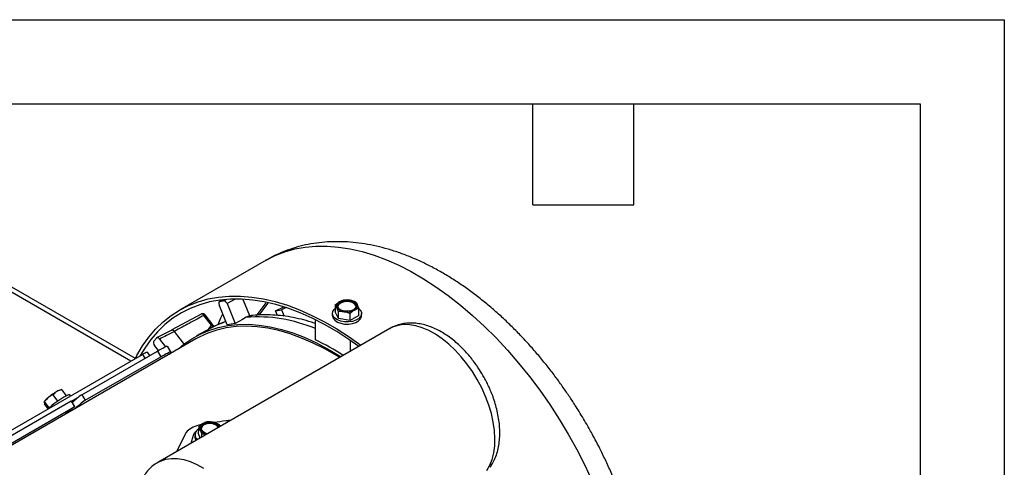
# Model space of a CAD drawing. Header units: inches. Extents: x 0 to 44, y 0 to 34.
# Tile 21 of 21: x 32.3 to 44, y 28.7 to 34. Entities that reach past the tile are written whole.
import ezdxf

# ---------------------------------------------------------------- set-up
doc = ezdxf.new("R2010")
doc.units = ezdxf.units.IN
doc.header["$LTSCALE"] = 4
doc.header["$MEASUREMENT"] = 0
doc.layers.add('TEXT', color=140, linetype='Continuous', lineweight=25)

msp = doc.modelspace()

# ---------------------------------------------------------------- linework, layer by layer
at = {"color": 7, "linetype": 'Continuous'}
for p, q in [((0.000389, 34.000421), (44.000389, 34.000421)), ((44.000389, 34.000421), (44.000389, 0.000421))]:
    msp.add_line(p, q, dxfattribs=at)
for p, q in [((35.230185, 31.142755), (34.200148, 30.548127)), ((33.624462, 29.944109), (32.110927, 30.817854)), ((33.677499, 29.974727), (32.208854, 30.822558)), ((34.705341, 30.665454), (34.672894, 30.648433)), ((34.679968, 30.651451), (34.706677, 30.665604)), ((34.75016, 30.670491), (34.727733, 30.658343)), ((34.861177, 30.678471), (34.76581, 30.625956)), ((34.76883, 30.375973), (34.671375, 30.61233)), ((34.76581, 30.625956), (34.863265, 30.389599)), ((35.114843, 30.480931), (35.231912, 30.636773)), ((35.149605, 30.490452), (35.255745, 30.631746)), ((35.343946, 30.539607), (35.440549, 30.587069)), ((35.343946, 30.539607), (35.414204, 30.551188)), ((35.366647, 30.48571), (35.343946, 30.539607)), ((35.468118, 30.578186), (35.414204, 30.551188)), ((35.414204, 30.551188), (35.445207, 30.477583)), ((36.051714, 30.610347), (36.051714, 30.529644)), ((36.330553, 30.486512), (36.330553, 30.567215)), ((34.458355, 30.502447), (34.108771, 30.312825)), ((34.581832, 30.369287), (34.491571, 30.486525)), ((34.597252, 30.373957), (34.506991, 30.491195)), ((35.058635, 30.480693), (35.03738, 30.480603)), ((35.815309, 30.195663), (35.815309, 30.4269)), ((36.017134, 30.508078), (36.017134, 30.482765)), ((36.089072, 30.449159), (36.051714, 30.529644)), ((36.089072, 30.449159), (36.089072, 30.529862)), ((36.228491, 30.427593), (36.089072, 30.449159)), ((36.228491, 30.427593), (36.228491, 30.508296)), ((36.330553, 30.486512), (36.228491, 30.427593)), ((36.365134, 30.482765), (36.365134, 30.508078)), ((34.10858, 30.312709), (33.93018, 30.219459)), ((36.699321, 30.329375), (33.943275, 28.738344)), ((34.104266, 30.310384), (34.109074, 30.312282)), ((34.140405, 30.296236), (34.141027, 30.296563)), ((34.56724, 30.331508), (34.403614, 30.241656)), ((34.547048, 30.32042), (34.581832, 30.369287)), ((34.56724, 30.331508), (34.570953, 30.333537)), ((34.614713, 30.355531), (34.572215, 30.332756)), ((34.748997, 30.413389), (34.742626, 30.41099)), ((34.396982, 30.207163), (30.02426, 27.682844)), ((33.964355, 30.204044), (34.034095, 30.113462)), ((36.232892, 30.185835), (36.232786, 30.188693)), ((36.235096, 30.187107), (36.232892, 30.185835)), ((36.232892, 30.060112), (36.232892, 30.185835)), ((33.951276, 30.069402), (33.905346, 30.129059)), ((34.100075, 30.053292), (34.058661, 30.120259)), ((32.01883, 29.017198), (33.761542, 30.023244)), ((33.040495, 29.543843), (33.938298, 30.062134)), ((33.081872, 29.476936), (33.979675, 29.995226)), ((33.761542, 30.023244), (33.79128, 29.977262)), ((33.848792, 30.010463), (33.822581, 30.050992)), ((33.938298, 30.062134), (33.979675, 29.995226)), ((34.091376, 30.039061), (34.095811, 30.0333)), ((32.800441, 29.604094), (32.791031, 29.603031)), ((32.800663, 29.601963), (32.803249, 29.603142)), ((32.803249, 29.603142), (32.855882, 29.529404)), ((32.755751, 29.467781), (32.701187, 29.544223)), ((32.907524, 29.53023), (32.89941, 29.541597)), ((32.986945, 29.503621), (32.919462, 29.464664)), ((33.040495, 29.543843), (33.081872, 29.476936)), ((32.017417, 28.953233), (32.91522, 29.471524)), ((32.058794, 28.886325), (32.956597, 29.404616)), ((32.593282, 29.461879), (32.592292, 29.459795)), ((32.641723, 29.376786), (32.598533, 29.437294)), ((32.652247, 29.386462), (32.598829, 29.461299)), ((32.919937, 29.354483), (32.909337, 29.369334)), ((32.921171, 29.355195), (32.910503, 29.370254)), ((32.956597, 29.404616), (32.91522, 29.471524)), ((34.429423, 29.164946), (34.422118, 29.088902)), ((34.670421, 29.19191), (34.683991, 29.16595)), ((34.263733, 29.067971), (34.165892, 28.866858)), ((34.338864, 28.966712), (34.366375, 29.062436)), ((34.387851, 29.073585), (34.385559, 29.049734)), ((34.446488, 29.028842), (34.422118, 29.088902)), ((34.462859, 29.038293), (34.466296, 29.074071)), ((34.515819, 29.068867), (34.466296, 29.074071))]:
    msp.add_line(p, q)
at = {"flags": 128}
for points in [[(35.230185, 31.142755), (35.23253, 31.144105), (35.339958, 31.198814), (35.453071, 31.242844), (35.57149, 31.276046), (35.694813, 31.298307), (35.822626, 31.309554), (35.954497, 31.309748), (36.089982, 31.298888), (36.228624, 31.277011), (36.369956, 31.244191), (36.513501, 31.200538), (36.658775, 31.1462), (36.805288, 31.08136), (36.952546, 31.006237), (37.100053, 30.921083), (37.247311, 30.826186), (37.393824, 30.721865), (37.539098, 30.608474), (37.682642, 30.486393), (37.823974, 30.356035), (37.962616, 30.217839), (38.098101, 30.072271), (38.229973, 29.919822), (38.357785, 29.761006), (38.481109, 29.596358), (38.599527, 29.426434), (38.71264, 29.251806), (38.820068, 29.073064), (38.921447, 28.890809), (39.016437, 28.705657), (39.104716, 28.518232)], [(33.678356, 29.975222), (33.696126, 30.009714), (33.762584, 30.123416), (33.836573, 30.22806), (33.917845, 30.323293), (34.006124, 30.408793), (34.101113, 30.484273), (34.202493, 30.549477), (34.30992, 30.604186), (34.423034, 30.648216), (34.541452, 30.681418), (34.664775, 30.703679), (34.792588, 30.714926), (34.924459, 30.71512), (35.059945, 30.70426), (35.198587, 30.682383), (35.339919, 30.649563), (35.483463, 30.60591), (35.628737, 30.551572), (35.77525, 30.486732), (35.922508, 30.411609), (36.070015, 30.326455), (36.217273, 30.231558), (36.357403, 30.13199)], [(36.332731, 30.117747), (36.214672, 30.201052), (36.069147, 30.294824), (35.923376, 30.378976), (35.777851, 30.453223), (35.633062, 30.517317), (35.489494, 30.571041), (35.347633, 30.614215), (35.207955, 30.646693), (35.070931, 30.668366), (34.937021, 30.679161), (34.806677, 30.679041), (34.680338, 30.668007), (34.558428, 30.646097), (34.441358, 30.613384), (34.329523, 30.569977), (34.223298, 30.516024), (34.123041, 30.451705), (34.02909, 30.377238), (33.941761, 30.292873), (33.861347, 30.198893), (33.788121, 30.095616), (33.735955, 30.008473)], [(35.03738, 30.480603), (34.980968, 30.617546), (34.958175, 30.672871)], [(36.113794, 30.642545), (36.14491, 30.655123), (36.181601, 30.660798), (36.219442, 30.658887), (36.253869, 30.64962), (36.280728, 30.634114), (36.296782, 30.61424), (36.300092, 30.592395), (36.290261, 30.571213), (36.268473, 30.55325), (36.237358, 30.540673), (36.200666, 30.534997), (36.162825, 30.536908), (36.128399, 30.546176), (36.101539, 30.561682), (36.085486, 30.581556), (36.082175, 30.603401), (36.092006, 30.624582), (36.113794, 30.642545)], [(36.300076, 30.592284), (36.296782, 30.603012), (36.280728, 30.622886), (36.253869, 30.638392), (36.219442, 30.64766), (36.181601, 30.649571), (36.14491, 30.643895), (36.113794, 30.631318)], [(36.325128, 30.572159), (36.348269, 30.551219), (36.362604, 30.525145), (36.364221, 30.497806), (36.353002, 30.471228), (36.329778, 30.447384), (36.296271, 30.428041), (36.254966, 30.414634), (36.208928, 30.408157), (36.161569, 30.409091), (36.116404, 30.417366), (36.07678, 30.432369), (36.045638, 30.452987), (36.025286, 30.477691), (36.017235, 30.504649), (36.022081, 30.531861), (36.039465, 30.557309), (36.051714, 30.568178)], [(36.113794, 30.631318), (36.092006, 30.613355), (36.082192, 30.592284)], [(34.662174, 30.378363), (34.694225, 30.457218), (34.71572, 30.50478)], [(34.993999, 30.463383), (34.94877, 30.437858), (34.863265, 30.389599)], [(35.816236, 30.43459), (35.815796, 30.432602), (35.815309, 30.4269)], [(36.017134, 30.482765), (36.017235, 30.479336), (36.025286, 30.452378), (36.045638, 30.427675), (36.07678, 30.407056), (36.116404, 30.392053), (36.161569, 30.383778), (36.208928, 30.382844), (36.254966, 30.389321), (36.296271, 30.402728), (36.329778, 30.422071), (36.353002, 30.445916), (36.364221, 30.472493), (36.365134, 30.482765)], [(34.189485, 30.087377), (34.254001, 30.14245), (34.346982, 30.208265), (34.446098, 30.26377), (34.550981, 30.308759), (34.661241, 30.343063), (34.776467, 30.366557), (34.89623, 30.379151), (35.020086, 30.3808), (35.147574, 30.371497), (35.278218, 30.351277), (35.411534, 30.320215), (35.547025, 30.278427), (35.684187, 30.226068), (35.82251, 30.163333), (35.961479, 30.090454), (36.100578, 30.007705), (36.120353, 29.995144)], [(36.102289, 29.984716), (36.065238, 30.007761), (35.927285, 30.0874), (35.789588, 30.157179), (35.65266, 30.21684), (35.51701, 30.266159), (35.383143, 30.304954), (35.251556, 30.33308), (35.12274, 30.350433), (34.997173, 30.356947), (34.875322, 30.3526), (34.757641, 30.337406), (34.644567, 30.311424), (34.536521, 30.274748), (34.433905, 30.227516), (34.396982, 30.207163)], [(34.581832, 30.369287), (34.586737, 30.371859), (34.590885, 30.373628), (34.594122, 30.37453), (34.596332, 30.374532), (34.59725, 30.37396)], [(34.699662, 30.393895), (34.705379, 30.395934), (34.705896, 30.396047)], [(37.851066, 28.643862), (37.886929, 28.704801), (37.914938, 28.774274), (37.934765, 28.851465), (37.946176, 28.935471), (37.949038, 29.025305), (37.943317, 29.119914), (37.929081, 29.218191), (37.906497, 29.318981), (37.875829, 29.421104), (37.837436, 29.523362), (37.79177, 29.624556), (37.739364, 29.723501), (37.680835, 29.819035), (37.616867, 29.910039), (37.548211, 29.995447), (37.475672, 30.074255), (37.400101, 30.145542), (37.322382, 30.20847), (37.243428, 30.262302), (37.164164, 30.306408), (37.08552, 30.340269), (37.008416, 30.363489), (36.933759, 30.375796), (36.862422, 30.377045), (36.795242, 30.367222), (36.733006, 30.346441), (36.699321, 30.329375)], [(34.260008, 30.140788), (34.208611, 30.207592), (34.140405, 30.296236)], [(32.89941, 29.541597), (32.896474, 29.543215), (32.882761, 29.541001), (32.85978, 29.531333), (32.829235, 29.51493)], [(34.491251, 29.184739), (34.469438, 29.166228), (34.460121, 29.146719)], [(34.532094, 29.078262), (34.506375, 29.08828), (34.479662, 29.106943), (34.463747, 29.129784), (34.460549, 29.154047), (34.470454, 29.176807), (34.492268, 29.195319)], [(33.941765, 28.737467), (33.97696, 28.75541), (34.039196, 28.77619), (34.106376, 28.786013), (34.177713, 28.784764), (34.25237, 28.772457), (34.329473, 28.749237), (34.408118, 28.715376), (34.487382, 28.671271)]]:
    msp.add_lwpolyline(points, dxfattribs=at)
for centre, radius, start, end in [((36.122208, 30.59753), 0.054955, 110.742075, 199.4610018), ((36.190921, 30.478502), 0.191881, 80.2289031, 117.3571749), ((36.216652, 30.553694), 0.114111, 33.4388789, 86.5664977), ((36.165615, 30.642101), 0.114111, 213.4388791, 266.5664976), ((36.191346, 30.717293), 0.191881, 260.2289032, 297.3571748), ((36.260059, 30.598265), 0.054955, 290.7420747, 19.4610019), ((34.504408, 30.471934), 0.019434, 82.3644178, 131.3418136), ((35.129477, 28.719101), 1.749535, 66.9205041, 94.4412358), ((35.092164, 29.373931), 1.092019, 108.0459256, 118.5086313), ((35.096329, 29.383394), 1.085567, 111.4322734, 116.3475372), ((34.993359, 29.153917), 1.242511, 96.0100306, 100.4108662), ((34.55311, 27.532669), 2.946978, 57.2412225, 64.6401006), ((32.829342, 29.457367), 0.150617, 104.7354149, 123.6913988), ((32.760047, 29.344033), 0.204202, 124.7743825, 144.7526211), ((33.342716, 28.623099), 1.029089, 119.9316212, 132.926879), ((33.174101, 28.856305), 0.843255, 120.5256619, 128.9862168), ((33.692698, 28.61985), 1.130988, 125.2164483, 132.6040575), ((33.594225, 28.501367), 1.105635, 125.2193186, 133.3027233), ((33.721272, 28.571519), 1.108428, 125.2295202, 133.2925217), ((34.470154, 29.065801), 0.081433, 122.4147497, 224.3421411), ((34.505033, 29.148117), 0.059798, 113.4046381, 199.5588255), ((34.54627, 29.177479), 0.109367, 206.8407966, 256.1239032), ((34.55941, 29.049919), 0.171863, 75.7281254, 117.039775), ((34.560613, 29.060524), 0.142269, 42.0139989, 119.1790368), ((34.561423, 29.074769), 0.138978, 37.3095265, 119.8414677), ((34.580661, 29.0899), 0.128327, 36.3512025, 80.5282662), ((34.464706, 29.043655), 0.07938, 175.6078978, 212.6835691)]:
    msp.add_arc(centre, radius, start, end)
for points, knots in [([(39.038852, 29.193279), (39.005023, 29.250627), (38.957429, 29.33131), (38.883189, 29.448124), (38.817992, 29.546882), (38.737568, 29.662463), (38.650322, 29.781303), (38.555983, 29.902724), (38.455655, 30.024493), (38.349992, 30.145187), (38.239554, 30.263663), (38.124817, 30.379005), (38.006193, 30.490449), (37.884056, 30.597345), (37.758746, 30.699122), (37.630584, 30.79527), (37.499876, 30.885318), (37.366924, 30.968829), (37.232034, 31.045384), (37.095537, 31.114574), (36.957788, 31.176009), (36.819169, 31.229317), (36.680082, 31.274156), (36.54096, 31.310221), (36.402257, 31.337246), (36.264437, 31.35502), (36.12796, 31.363382), (35.99327, 31.362228), (35.860793, 31.351484), (35.730913, 31.331138), (35.604058, 31.301095), (35.480421, 31.261634), (35.361019, 31.211664), (35.276915, 31.171173), (35.234479, 31.144687), (35.228692, 31.141075)], [0, 0, 0, 0, 0.036616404, 0.051516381, 0.076232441, 0.101884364, 0.129389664, 0.158078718, 0.18768515, 0.217998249, 0.248870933, 0.280196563, 0.311896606, 0.343912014, 0.376197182, 0.408715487, 0.441435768, 0.474329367, 0.507367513, 0.540515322, 0.573727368, 0.606959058, 0.640160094, 0.673276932, 0.706256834, 0.739053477, 0.771633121, 0.803980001, 0.836099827, 0.868020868, 0.899792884, 0.93148461, 0.963180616, 0.994978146, 1, 1, 1, 1]), ([(34.679968, 30.651451), (34.676896, 30.650952), (34.674266, 30.649549), (34.670109, 30.645102), (34.668621, 30.64207), (34.666242, 30.631265), (34.667508, 30.621708), (34.671375, 30.61233)], [0, 0, 0, 0, 0.25, 0.25, 0.5, 0.5, 1, 1, 1, 1]), ([(34.727733, 30.658343), (34.727669, 30.658335), (34.723629, 30.657824), (34.715613, 30.656775), (34.707701, 30.655669), (34.703766, 30.655101), (34.699831, 30.654534), (34.691947, 30.653361), (34.684014, 30.652108), (34.68003, 30.651461), (34.679968, 30.651451)], [0.8810971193, 0.8810971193, 0.8810971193, 0.8810971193, 0.88141266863, 0.9011772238, 0.92094177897, 0.92094177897, 0.92094177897, 0.94070633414, 0.9604708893, 0.960786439, 0.960786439, 0.960786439, 0.960786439]), ([(34.76581, 30.625956), (34.763876, 30.630645), (34.761376, 30.635157), (34.755493, 30.643429), (34.75214, 30.647124), (34.74162, 30.656076), (34.733963, 30.65913), (34.727733, 30.658343)], [0, 0, 0, 0, 0.25, 0.25, 0.5, 0.5, 1, 1, 1, 1]), ([(34.491571, 30.486525), (34.464621, 30.472025), (34.406076, 30.440525), (34.320082, 30.394031), (34.23018, 30.345215), (34.171875, 30.313397), (34.141027, 30.296563)], [0, 0, 0, 0, 0.2301652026, 0.4999999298, 0.7354573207, 1, 1, 1, 1]), ([(34.501512, 30.496496), (34.501027, 30.497092), (34.499071, 30.499495), (34.49277, 30.502889), (34.482938, 30.506596), (34.469727, 30.50706), (34.461443, 30.503611), (34.45717, 30.501832)], [0, 0, 0, 0, 0.048229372, 0.194410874, 0.439650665, 0.710973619, 1, 1, 1, 1]), ([(34.491571, 30.486525), (34.488598, 30.48998), (34.482484, 30.497086), (34.473416, 30.50215), (34.46637, 30.503751), (34.461789, 30.503739), (34.459375, 30.502677), (34.458434, 30.502263)], [0, 0, 0, 0, 0.282727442, 0.581367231, 0.737443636, 0.897590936, 1, 1, 1, 1]), ([(35.815309, 30.390039), (35.810599, 30.391751), (35.764315, 30.408566), (35.676724, 30.432773), (35.552905, 30.461828), (35.430082, 30.481374), (35.308516, 30.492579), (35.188932, 30.49379), (35.105459, 30.49071), (35.062763, 30.484457), (35.058434, 30.483824)], [0, 0, 0, 0, 0.018230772, 0.179126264, 0.340050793, 0.500880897, 0.6615087, 0.821863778, 0.98193908, 1, 1, 1, 1]), ([(34.140405, 30.296236), (34.137561, 30.29961), (34.131679, 30.306586), (34.121412, 30.312458), (34.113263, 30.314382), (34.109717, 30.312653), (34.108804, 30.312208)], [0, 0, 0, 0, 0.2852015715, 0.5897969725, 0.8943923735, 1, 1, 1, 1]), ([(34.109074, 30.312282), (34.110106, 30.312778), (34.113729, 30.314517), (34.121844, 30.312672), (34.132082, 30.306927), (34.138045, 30.300017), (34.141027, 30.296563)], [0, 0, 0, 0, 0.117327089, 0.411579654, 0.705805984, 1, 1, 1, 1]), ([(34.597447, 30.350906), (34.596782, 30.352326), (34.595032, 30.356069), (34.589826, 30.362532), (34.584692, 30.366871), (34.581832, 30.369287)], [0, 0, 0, 0, 0.213233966, 0.56188124, 1, 1, 1, 1]), ([(34.605379, 30.350529), (34.60509, 30.353694), (34.604485, 30.360314), (34.601482, 30.368646), (34.597749, 30.372532), (34.596437, 30.373897)], [0, 0, 0, 0, 0.372726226, 0.779594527, 1, 1, 1, 1]), ([(34.748807, 30.413242), (34.745418, 30.412026), (34.736712, 30.408902), (34.723634, 30.40362), (34.710009, 30.398034), (34.703119, 30.395278), (34.699662, 30.393895)], [0, 0, 0, 0, 0.173519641, 0.445726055, 0.72188976, 1, 1, 1, 1]), ([(37.806803, 29.773128), (37.788556, 29.803491), (37.762845, 29.846276), (37.721125, 29.906818), (37.683879, 29.957232), (37.637205, 30.01459), (37.586013, 30.071515), (37.530239, 30.127143), (37.470688, 30.17994), (37.407908, 30.228821), (37.3424, 30.272879), (37.274627, 30.311325), (37.205067, 30.343426), (37.134242, 30.368497), (37.062743, 30.385905), (36.991205, 30.395116), (36.920349, 30.395621), (36.85076, 30.387267), (36.78362, 30.368986), (36.732653, 30.349139), (36.70629, 30.332419), (36.699546, 30.328142)], [0, 0, 0, 0, 0.0678575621, 0.0956165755, 0.1415534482, 0.1890944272, 0.2399451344, 0.2928430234, 0.3473106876, 0.4029791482, 0.4595974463, 0.5169740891, 0.5749140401, 0.6331598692, 0.6914610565, 0.7495760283, 0.8073583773, 0.8648414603, 0.9222765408, 0.9801189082, 1, 1, 1, 1]), ([(33.926182, 30.216158), (33.926142, 30.216109), (33.92359, 30.212982), (33.91854, 30.206737), (33.913582, 30.200494), (33.911123, 30.19737), (33.908664, 30.194245), (33.903751, 30.187945), (33.898835, 30.181526), (33.896374, 30.178282), (33.896335, 30.178231)], [0.8810971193, 0.8810971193, 0.8810971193, 0.8810971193, 0.88141266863, 0.9011772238, 0.92094177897, 0.92094177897, 0.92094177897, 0.94070633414, 0.9604708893, 0.960786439, 0.960786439, 0.960786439, 0.960786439]), ([(33.964355, 30.204044), (33.961261, 30.208062), (33.957849, 30.211525), (33.950711, 30.217049), (33.947028, 30.219059), (33.936481, 30.22241), (33.930118, 30.22098), (33.926182, 30.216158)], [0, 0, 0, 0, 0.25, 0.25, 0.5, 0.5, 1, 1, 1, 1]), ([(34.140405, 30.296236), (34.1096, 30.280067), (34.050955, 30.249285), (33.992233, 30.218607), (33.964355, 30.204044)], [0, 0, 0, 0, 0.525269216, 1, 1, 1, 1]), ([(33.896335, 30.178231), (33.894437, 30.175729), (33.893182, 30.172498), (33.892045, 30.164895), (33.892185, 30.160565), (33.89467, 30.14698), (33.899158, 30.137096), (33.905346, 30.129059)], [0, 0, 0, 0, 0.25, 0.25, 0.5, 0.5, 1, 1, 1, 1]), ([(33.938298, 30.062134), (33.961531, 30.07532), (34.007996, 30.101693), (34.049086, 30.122213), (34.054216, 30.119959), (34.056545, 30.118936)], [0, 0, 0, 0, 0.353229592, 0.706462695, 1, 1, 1, 1]), ([(33.761542, 30.023244), (33.773191, 30.029786), (33.796489, 30.042869), (33.817455, 30.052431), (33.820252, 30.050959), (33.821517, 30.050293)], [0, 0, 0, 0, 0.353703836, 0.707408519, 1, 1, 1, 1]), ([(33.979675, 29.995226), (34.003045, 30.008515), (34.049787, 30.035093), (34.091256, 30.05529), (34.104323, 30.055042), (34.0961, 30.041442), (34.08096, 30.025865), (34.07844, 30.023272)], [0, 0, 0, 0, 0.238277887, 0.476558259, 0.714737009, 0.952521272, 1, 1, 1, 1]), ([(37.890895, 28.681228), (37.900951, 28.695802), (37.924857, 28.730452), (37.95379, 28.792157), (37.978987, 28.864766), (37.996268, 28.942752), (38.005878, 29.024779), (38.007839, 29.109764), (38.002486, 29.196561), (37.990263, 29.284076), (37.97177, 29.371074), (37.947982, 29.455571), (37.920748, 29.534129), (37.893254, 29.601889), (37.865329, 29.663067), (37.837499, 29.718631), (37.816604, 29.755728), (37.806803, 29.773128)], [0, 0, 0, 0, 0.053107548, 0.126266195, 0.201097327, 0.277162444, 0.353831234, 0.430499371, 0.506612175, 0.58183613, 0.65580606, 0.727743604, 0.79544877, 0.854754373, 0.900667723, 0.95340736, 1, 1, 1, 1]), ([(34.461157, 29.188231), (34.45052, 29.186141), (34.406613, 29.177515), (34.33954, 29.148531), (34.286537, 29.106754), (34.269379, 29.077575), (34.263733, 29.067971)], [0, 0, 0, 0, 0.1137635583, 0.4695914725, 0.8254277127, 1, 1, 1, 1]), ([(34.81356, 29.240748), (34.792588, 29.238062), (34.726119, 29.229546), (34.659527, 29.219202), (34.613946, 29.212122)], [0, 0, 0, 0, 0.315519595, 1, 1, 1, 1]), ([(38.823614, 24.921659), (38.85522, 24.94048), (38.924559, 24.981771), (39.025016, 25.056849), (39.126046, 25.144693), (39.221107, 25.242529), (39.309955, 25.350088), (39.392066, 25.467535), (39.464252, 25.590327), (39.526802, 25.717039), (39.580128, 25.84619), (39.626071, 25.98161), (39.66443, 26.122822), (39.695059, 26.269293), (39.717879, 26.42045), (39.732877, 26.575708), (39.740098, 26.73449), (39.739637, 26.896219), (39.731627, 27.060352), (39.716235, 27.226375), (39.693642, 27.393819), (39.664044, 27.562216), (39.627659, 27.731087), (39.58473, 27.899919), (39.535543, 28.068123), (39.480477, 28.23496), (39.420097, 28.399336), (39.355476, 28.559207), (39.288477, 28.711329), (39.226016, 28.842826), (39.167838, 28.958113), (39.108361, 29.070776), (39.063829, 29.149259), (39.038852, 29.193279)], [0, 0, 0, 0, 0.027095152, 0.059442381, 0.092193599, 0.125466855, 0.159377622, 0.194033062, 0.229524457, 0.262084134, 0.295074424, 0.328457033, 0.362175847, 0.39616153, 0.430339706, 0.464638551, 0.498994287, 0.533353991, 0.567662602, 0.601893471, 0.636025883, 0.670042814, 0.703927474, 0.737658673, 0.771203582, 0.804504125, 0.837446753, 0.869782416, 0.900860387, 0.92979447, 0.950320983, 0.97213538, 1, 1, 1, 1]), ([(34.366375, 29.062436), (34.371428, 29.075442), (34.378701, 29.094157), (34.399478, 29.107888), (34.405817, 29.112077)], [0, 0, 0, 0, 0.694894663, 1, 1, 1, 1]), ([(33.941818, 28.736083), (33.928806, 28.728584), (33.894673, 28.708911), (33.846032, 28.66574), (33.807432, 28.624926), (33.790336, 28.598165), (33.787049, 28.593019)], [0, 0, 0, 0, 0.212149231, 0.556505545, 0.914721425, 1, 1, 1, 1])]:
    msp.add_open_spline(points, degree=3, knots=knots)
for points in [[(36.051714, 30.610347), (36.068387, 30.62553), (36.085328, 30.638868), (36.102745, 30.648923)], [(36.102745, 30.648923), (36.120163, 30.658978), (36.137103, 30.665199), (36.153776, 30.669267)], [(36.153776, 30.669267), (36.176552, 30.671301), (36.199693, 30.67128), (36.223486, 30.6676)], [(36.223486, 30.6676), (36.247279, 30.66392), (36.27042, 30.656782), (36.293196, 30.647701)], [(36.293196, 30.647701), (36.299298, 30.64011), (36.305499, 30.63031), (36.311874, 30.616574)], [(36.070393, 30.579221), (36.064018, 30.592956), (36.057817, 30.602757), (36.051714, 30.610347)], [(36.089072, 30.529862), (36.082969, 30.548568), (36.076768, 30.565486), (36.070393, 30.579221)], [(36.158781, 30.528196), (36.134989, 30.531876), (36.111847, 30.531897), (36.089072, 30.529862)], [(36.279522, 30.546872), (36.262105, 30.536817), (36.245164, 30.523479), (36.228491, 30.508296)], [(36.330553, 30.567215), (36.31388, 30.563148), (36.296939, 30.556927), (36.279522, 30.546872)], [(36.311874, 30.616574), (36.31825, 30.602839), (36.32445, 30.585921), (36.330553, 30.567215)], [(35.03738, 30.480603), (35.022297, 30.476932), (35.007837, 30.471192), (34.993999, 30.463383)], [(36.228491, 30.508296), (36.205715, 30.517377), (36.182574, 30.524515), (36.158781, 30.528196)], [(32.803249, 29.603142), (32.782658, 29.599006), (32.763209, 29.592741), (32.745791, 29.582686)], [(32.643581, 29.511765), (32.626113, 29.497614), (32.611632, 29.480335), (32.598829, 29.461299)], [(32.701187, 29.544223), (32.680548, 29.536166), (32.661049, 29.525916), (32.643581, 29.511765)], [(32.745791, 29.582686), (32.728374, 29.572632), (32.713942, 29.559337), (32.701187, 29.544223)], [(32.592254, 29.458301), (32.592203, 29.454204), (32.594663, 29.446705), (32.598533, 29.437294)], [(32.598829, 29.461299), (32.594862, 29.462867), (32.592304, 29.462397), (32.592254, 29.458301)], [(34.429423, 29.164946), (34.446599, 29.179808), (34.463862, 29.192941), (34.48128, 29.202995)], [(34.448685, 29.128099), (34.442392, 29.143607), (34.43595, 29.155338), (34.429423, 29.164946)], [(34.466296, 29.074071), (34.460776, 29.094154), (34.454978, 29.11259), (34.448685, 29.128099)], [(34.48128, 29.202995), (34.498697, 29.21305), (34.515316, 29.219477), (34.531485, 29.223865)], [(34.531485, 29.223865), (34.554685, 29.223882), (34.578068, 29.221931), (34.601778, 29.216477)], [(34.601778, 29.216477), (34.625488, 29.211024), (34.648227, 29.202367), (34.670421, 29.19191)]]:
    msp.add_open_spline(points, degree=3)
at = {"layer": 'TEXT'}
for p, q in [((1, 33), (43, 33)), ((38.4, 31.8), (38.4, 33)), ((39.6, 31.8), (39.6, 33)), ((43, 33), (43, 1)), ((38.4, 31.8), (39.6, 31.8))]:
    msp.add_line(p, q, dxfattribs=at)

doc.saveas('drawing.dxf')
